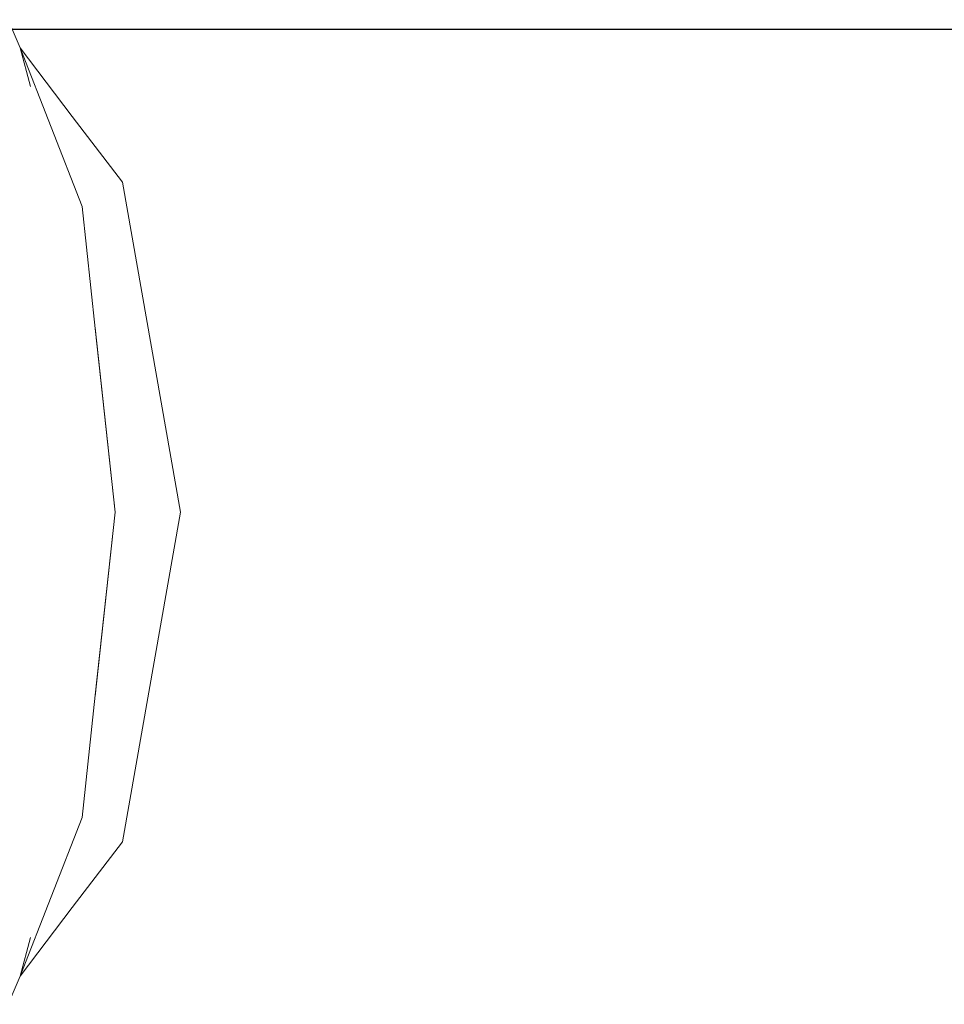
# Model space of a CAD drawing. Header units: millimetres. Extents: x -16331 to -10174, y -4135 to -3584.
# Tile 178 of 256: x -10308.223 to -10308.07, y -4016.572 to -4016.408. Entities that reach past the tile are written whole.
import ezdxf

# ---------------------------------------------------------------- set-up
doc = ezdxf.new("R2010")
doc.units = ezdxf.units.MM
doc.layers.add('DI-Eixos', color=7, linetype='Continuous')
doc.layers.add('DI-Elementos externos em vista', color=9, linetype='Continuous', lineweight=5)
doc.layers.add('IFC-IfcFlowTerminal-Contorno', color=250, linetype='Continuous', lineweight=5)

msp = doc.modelspace()

# ---------------------------------------------------------------- linework, layer by layer
at = {"layer": 'DI-Eixos'}
msp.add_line((-10313.8084, -4016.41), (-10293.45395, -4016.41), dxfattribs=at)
at = {"layer": 'DI-Elementos externos em vista'}
for p, q in [((-10308.22306, -4016.41311), (-10308.22502, -4016.40842)), ((-10308.21277, -4016.43944), (-10308.22306, -4016.41311)), ((-10308.22306, -4016.41311), (-10308.22135, -4016.41949)), ((-10308.2144, -4016.42448), (-10308.22306, -4016.41311)), ((-10308.20608, -4016.43541), (-10308.2144, -4016.42448)), ((-10308.19644, -4016.49012), (-10308.20608, -4016.43541)), ((-10308.21058, -4016.45969), (-10308.21277, -4016.43944)), ((-10308.21061, -4016.45956), (-10308.20727, -4016.49012)), ((-10308.20727, -4016.49012), (-10308.21058, -4016.45969)), ((-10308.20727, -4016.49012), (-10308.21061, -4016.52067)), ((-10308.21058, -4016.52054), (-10308.20727, -4016.49012)), ((-10308.20608, -4016.54484), (-10308.19644, -4016.49012)), ((-10308.21277, -4016.54079), (-10308.21058, -4016.52054)), ((-10308.22306, -4016.56712), (-10308.21277, -4016.54079)), ((-10308.2144, -4016.55575), (-10308.20608, -4016.54484)), ((-10308.22306, -4016.56712), (-10308.2144, -4016.55575)), ((-10308.22135, -4016.56074), (-10308.22306, -4016.56712)), ((-10308.22502, -4016.57182), (-10308.22306, -4016.56712))]:
    msp.add_line(p, q, dxfattribs=at)
at = {"layer": 'IFC-IfcFlowTerminal-Contorno', "lineweight": 5}
for p, q in [((-10308.22306, -4016.41311), (-10308.22502, -4016.40842)), ((-10308.21277, -4016.43944), (-10308.22306, -4016.41311)), ((-10308.22306, -4016.41311), (-10308.22135, -4016.41949)), ((-10308.2144, -4016.42448), (-10308.22306, -4016.41311)), ((-10308.20608, -4016.43541), (-10308.2144, -4016.42448)), ((-10308.19644, -4016.49012), (-10308.20608, -4016.43541)), ((-10308.21058, -4016.45969), (-10308.21277, -4016.43944)), ((-10308.21061, -4016.45956), (-10308.20727, -4016.49012)), ((-10308.20727, -4016.49012), (-10308.21058, -4016.45969)), ((-10308.20727, -4016.49012), (-10308.21061, -4016.52067)), ((-10308.21058, -4016.52054), (-10308.20727, -4016.49012)), ((-10308.20608, -4016.54484), (-10308.19644, -4016.49012)), ((-10308.21277, -4016.54079), (-10308.21058, -4016.52054)), ((-10308.22306, -4016.56712), (-10308.21277, -4016.54079)), ((-10308.2144, -4016.55575), (-10308.20608, -4016.54484)), ((-10308.22306, -4016.56712), (-10308.2144, -4016.55575)), ((-10308.22135, -4016.56074), (-10308.22306, -4016.56712)), ((-10308.22502, -4016.57182), (-10308.22306, -4016.56712))]:
    msp.add_line(p, q, dxfattribs=at)

doc.saveas('drawing.dxf')
